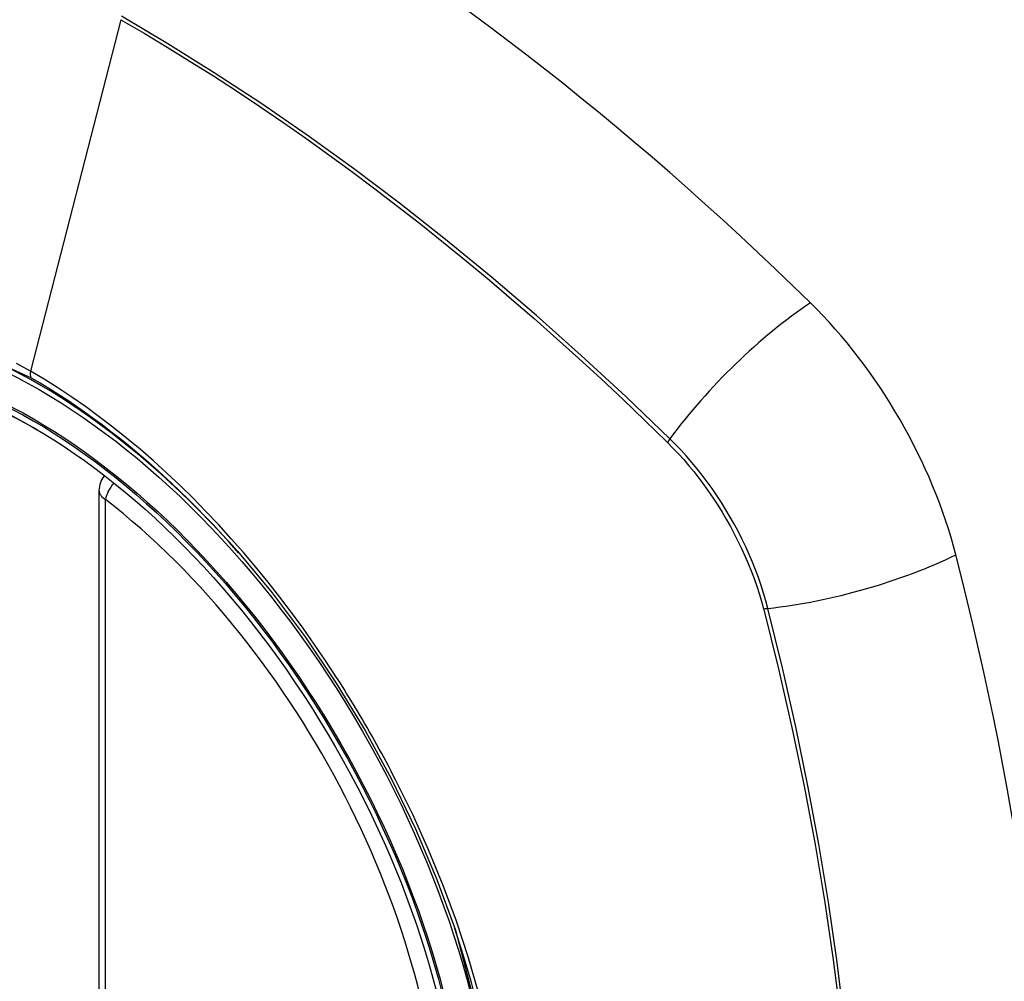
# Model space of a CAD drawing. Header units: inches. Extents: x 193.4 to 227.9, y 72.8 to 107.2.
# Tile 9 of 33: x 210.17 to 210.691, y 95.829 to 96.337. Entities that reach past the tile are written whole.
import ezdxf

# ---------------------------------------------------------------- set-up
doc = ezdxf.new("R2010")
doc.units = ezdxf.units.IN
doc.header["$MEASUREMENT"] = 0
doc.layers.add('Visible Edges(ANSI)', color=7, linetype='Continuous', lineweight=25)
doc.layers.add('Visible Tangent Edges(ANSI)', color=7, linetype='Continuous', lineweight=25)

msp = doc.modelspace()

# ---------------------------------------------------------------- linework, layer by layer
at = {"layer": 'Visible Edges(ANSI)'}
msp.add_line((210.2123167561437, 96.08863134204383), (210.2123167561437, 95.60333451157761), dxfattribs=at)
at = {"layer": 'Visible Edges(ANSI)', "flags": 128}
msp.add_lwpolyline([(210.2855041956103, 96.05642831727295), (210.3038532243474, 96.03441180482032), (210.3213523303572, 96.0111139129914), (210.3378113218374, 95.98678488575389), (210.3530684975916, 95.96168900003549), (210.367080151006, 95.93592478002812), (210.3797662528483, 95.90964595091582), (210.3910598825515, 95.88298107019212), (210.4008994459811, 95.85604144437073)], dxfattribs=at)
at = {"layer": 'Visible Edges(ANSI)'}
msp.add_arc((210.2241277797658, 96.08863134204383), 0.0118110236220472, 138.6130451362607, 180, dxfattribs=at)
for centre, major_axis, ratio, start_param, end_param in [((210.2853732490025, 95.35966264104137), (-0.6483489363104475, 1.125876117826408), 0.5780931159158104, 5.163459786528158, 5.835981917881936), ((210.180629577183, 95.86261542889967), (0.1571754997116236, -0.2729396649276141), 0.5780931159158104, 2.362013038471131, 7.06276492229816), ((210.5471657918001, 96.07485793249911), (0.0884112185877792, -0.1535285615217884), 0.5780931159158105, 1.123592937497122, 2.021867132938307), ((209.7981933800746, 96.20348152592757), (-0.6483489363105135, 1.125876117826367), 0.5780931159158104, 3.592663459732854, 4.26518559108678)]:
    msp.add_ellipse(centre, major_axis=major_axis, ratio=ratio, start_param=start_param, end_param=end_param, dxfattribs=at)
msp.add_ellipse((210.1771497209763, 95.86061151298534), major_axis=(-0.1596313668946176, 0.277204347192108), ratio=0.5780931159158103, dxfattribs=at)
at = {"layer": 'Visible Tangent Edges(ANSI)'}
for p, q in [((210.2239206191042, 96.33747727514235), (210.1760230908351, 96.15167074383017)), ((210.512631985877, 96.11427328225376), (210.5129654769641, 96.11394291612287)), ((210.2157761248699, 95.59852511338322), (210.2157761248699, 96.08382194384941)), ((210.5636994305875, 96.02606927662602), (210.5638190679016, 96.02561480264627))]:
    msp.add_line(p, q, dxfattribs=at)
at = {"layer": 'Visible Tangent Edges(ANSI)', "flags": 128}
for points in [[(210.2239206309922, 96.33747728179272), (210.2361443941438, 96.3303387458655), (210.2483705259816, 96.3229998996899), (210.2605988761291, 96.31546056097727), (210.2728292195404, 96.3077203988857), (210.285061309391, 96.29977917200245), (210.2972917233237, 96.29163858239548), (210.3095144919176, 96.28330218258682), (210.3217259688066, 96.27477241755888), (210.3339224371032, 96.2660517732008), (210.3461002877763, 96.2571426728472), (210.3582558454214, 96.24804753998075), (210.3703854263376, 96.23876903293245), (210.3824854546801, 96.22931013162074), (210.394552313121, 96.2196739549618), (210.4065824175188, 96.2098635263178), (210.4185722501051, 96.19988198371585), (210.4305182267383, 96.18973250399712), (210.4424169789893, 96.17941848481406), (210.4542651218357, 96.16894337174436), (210.4660592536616, 96.15831058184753), (210.4777961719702, 96.14752357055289), (210.4894676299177, 96.13659092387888), (210.5010189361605, 96.12556677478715), (210.512631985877, 96.11427328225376)], [(210.514213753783, 96.11587864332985), (210.4909241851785, 96.13821150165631), (210.4673851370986, 96.15995427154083), (210.4436187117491, 96.18107447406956), (210.4196529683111, 96.20154689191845), (210.3955158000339, 96.22134586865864), (210.3712360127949, 96.24044760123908), (210.3468426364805, 96.25882915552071), (210.3223650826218, 96.2764696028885), (210.297832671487, 96.29335071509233), (210.2732785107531, 96.30945254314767), (210.2487385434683, 96.32475661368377), (210.2242088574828, 96.33926694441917)], [(209.9679525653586, 95.82241965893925), (209.9437354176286, 95.89157166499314), (209.9302155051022, 95.95928135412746), (209.9280062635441, 96.02250397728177), (209.9372151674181, 96.07809926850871), (209.9574756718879, 96.12373341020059), (209.9877309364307, 96.15711356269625), (210.0266826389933, 96.17673783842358), (210.0726706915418, 96.18185430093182), (210.1233669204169, 96.17218933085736), (210.1765237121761, 96.14821590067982)], [(210.1760230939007, 96.15167073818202), (210.1687146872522, 96.15575348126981)], [(210.3376453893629, 95.99020841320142), (210.3319791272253, 95.99882960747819), (210.326172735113, 96.00734442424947), (210.3202341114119, 96.0157424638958), (210.3141710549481, 96.02401325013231), (210.3079914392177, 96.03214645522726), (210.3017030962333, 96.04013160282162), (210.2953139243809, 96.04795833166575), (210.2888317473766, 96.05561620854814), (210.2822638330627, 96.06309581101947), (210.2756103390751, 96.07039944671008), (210.2688735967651, 96.07752540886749), (210.2620573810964, 96.0844692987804), (210.2551656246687, 96.09122685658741), (210.2482020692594, 96.09779366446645), (210.2411705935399, 96.10416541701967), (210.2340750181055, 96.11033778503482), (210.2269191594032, 96.11630642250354), (210.2197105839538, 96.1220634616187), (210.2124655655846, 96.1275948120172), (210.2051937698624, 96.13289460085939), (210.1979044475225, 96.13795746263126), (210.1906067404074, 96.14277801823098), (210.1833098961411, 96.14735090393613), (210.1760230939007, 96.15167073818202)], [(210.1765237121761, 96.14821590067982), (210.1812017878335, 96.14547081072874), (210.1858857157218, 96.1426200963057), (210.1905729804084, 96.13966520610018), (210.1952610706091, 96.13660747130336), (210.1999475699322, 96.13344839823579), (210.2046299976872, 96.1301893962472), (210.2093058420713, 96.12683183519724), (210.213972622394, 96.12337714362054), (210.2186279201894, 96.11982679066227), (210.2232692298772, 96.11618214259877), (210.2278929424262, 96.11244575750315), (210.2324937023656, 96.1086228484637), (210.2370700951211, 96.10471478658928), (210.2416211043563, 96.10072273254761), (210.246145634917, 96.0966477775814), (210.25064266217, 96.09249104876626), (210.2551111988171, 96.08825370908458), (210.2595501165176, 96.08393684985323), (210.2639584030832, 96.07954157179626), (210.2683350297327, 96.07506904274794), (210.2726789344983, 96.07052035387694), (210.2769890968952, 96.06589666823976), (210.2812644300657, 96.06119905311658), (210.2855041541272, 96.05642824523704)], [(210.5129654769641, 96.11394291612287), (210.515860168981, 96.11101479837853), (210.518711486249, 96.1079888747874), (210.5215159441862, 96.10486953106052), (210.5242699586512, 96.10166132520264), (210.526969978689, 96.09836864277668), (210.5296124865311, 96.09499600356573), (210.5321938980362, 96.09154785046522), (210.5347106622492, 96.08802860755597), (210.5371591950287, 96.0844427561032), (210.5395360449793, 96.08079477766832), (210.5418375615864, 96.07708919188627), (210.5440607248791, 96.07333130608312), (210.5462028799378, 96.06952644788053), (210.5482613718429, 96.0656798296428), (210.5502336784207, 96.06179662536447), (210.5521171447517, 96.05788212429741), (210.5539091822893, 96.05394146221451), (210.5556072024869, 96.04997985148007), (210.5572085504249, 96.04600254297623), (210.5587111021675, 96.04201490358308), (210.5601131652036, 96.03802243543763), (210.561413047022, 96.03403044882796), (210.5626090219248, 96.0300442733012), (210.5636994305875, 96.02606927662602)], [(210.5659980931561, 96.02618568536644), (210.5649215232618, 96.03024437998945), (210.5637323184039, 96.03431698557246), (210.562432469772, 96.03839771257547), (210.5610240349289, 96.04248061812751), (210.5595089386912, 96.04655995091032), (210.557889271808, 96.05062967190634), (210.5561674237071, 96.05468395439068), (210.5543462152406, 96.05871714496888), (210.5524285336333, 96.06272359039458), (210.550417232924, 96.06669765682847), (210.5483152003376, 96.07063369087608), (210.5461252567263, 96.07452607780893), (210.543850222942, 96.07836912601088), (210.5414930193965, 96.08215708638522), (210.539056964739, 96.08588432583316), (210.5365458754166, 96.08954584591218), (210.5339635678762, 96.09313668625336), (210.5313138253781, 96.09665186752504), (210.5286004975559, 96.1000865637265), (210.5258273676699, 96.10343571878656), (210.5229983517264, 96.10669442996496), (210.5201171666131, 96.10985783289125), (210.5171876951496, 96.11292089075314), (210.514213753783, 96.11587864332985)], [(210.5638190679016, 96.02561480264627), (210.571590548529, 95.9943344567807), (210.5787125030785, 95.96318536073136), (210.5851788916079, 95.93219159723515), (210.5909839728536, 95.90137504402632), (210.5961230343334, 95.87075761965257), (210.6005893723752, 95.84037547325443), (210.6043786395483, 95.81024187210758)], [(210.6061896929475, 95.81022650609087), (210.6024468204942, 95.84043262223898), (210.5980314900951, 95.8708905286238), (210.592946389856, 95.90158707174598), (210.5871967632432, 95.9324865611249), (210.5807856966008, 95.96356772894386), (210.5737175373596, 95.9948086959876), (210.5659980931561, 96.02618568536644)], [(210.3691726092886, 95.93560175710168), (210.3679712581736, 95.93793007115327), (210.3667599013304, 95.94025430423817), (210.3655385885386, 95.94257433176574), (210.3643073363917, 95.94489012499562), (210.3630661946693, 95.94720161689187), (210.3618152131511, 95.94950872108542), (210.3605544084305, 95.95181137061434), (210.3592837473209, 95.95410946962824), (210.358003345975, 95.95640300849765), (210.3567132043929, 95.9586918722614), (210.3554133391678, 95.96097603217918), (210.3541038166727, 95.96325539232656), (210.3527846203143, 95.96552986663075), (210.3514558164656, 95.96779941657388), (210.3501173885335, 95.97006395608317), (210.3487694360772, 95.97232342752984), (210.3474119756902, 95.97457778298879), (210.3460449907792, 95.97682691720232), (210.3446685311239, 95.9790707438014), (210.3432826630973, 95.98130924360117), (210.3418873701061, 95.98354234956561), (210.3404827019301, 95.98576993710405), (210.3390686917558, 95.98799198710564), (210.3376453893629, 95.99020841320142)], [(210.4130092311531, 95.82307534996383), (210.4075680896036, 95.84192850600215), (210.4013396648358, 95.86085165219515), (210.3943435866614, 95.8797760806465), (210.3866318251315, 95.89857667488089), (210.378233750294, 95.91719847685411), (210.3691726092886, 95.93560175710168)], [(210.4008919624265, 95.85605990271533), (210.4188110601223, 95.78743882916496)]]:
    msp.add_lwpolyline(points, dxfattribs=at)
at = {"layer": 'Visible Tangent Edges(ANSI)'}
for centre, major_axis, ratio, start_param, end_param in [((210.1796357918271, 95.86204314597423), (-0.1728458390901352, 0.3001516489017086), 0.5780931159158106, 5.049711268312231, 10.65825284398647), ((210.5727471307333, 96.11986633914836), (-0.0826682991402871, -0.0843562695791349), 0.3557057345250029, 4.184098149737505, 5.092457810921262), ((210.1793075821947, 96.15223303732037), (-0.0024558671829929, -0.0042646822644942), 0.5780931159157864, 5.159178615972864, 6.139354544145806), ((210.5190915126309, 96.116210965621), (-0.0068527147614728, -0.0070650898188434), 0.3574975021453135, 5.090620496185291, 5.354327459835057), ((210.2241277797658, 96.08863134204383), (0.0072364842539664, 0.0093345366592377), 0.4718260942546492, 1.511653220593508, 2.426531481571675), ((210.2241277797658, 96.08863134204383), (-0.0118110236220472, -1e-16), 0.5758617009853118, 0, 0.7853981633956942), ((210.179585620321, 95.86201425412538), (0.1502990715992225, -0.2609985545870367), 0.5780931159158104, 5.67048419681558, 8.470550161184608), ((210.5988799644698, 96.07460301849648), (-0.1143793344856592, -0.0294515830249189), 0.3528630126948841, 1.189821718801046, 2.09818137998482), ((210.5687382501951, 96.03022043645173), (-0.0095441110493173, -0.0024052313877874), 0.3546609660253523, 0.9279346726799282, 1.19164163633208)]:
    msp.add_ellipse(centre, major_axis=major_axis, ratio=ratio, start_param=start_param, end_param=end_param, dxfattribs=at)
for centre, major_axis, ratio in [((210.1802278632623, 95.86238409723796), (0.1707766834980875, -0.2965585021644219), 0.5780931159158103), ((210.1772536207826, 95.86067134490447), (-0.1623805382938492, 0.2819783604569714), 0.5780931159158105), ((210.1771497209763, 95.86061151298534), (0.1617849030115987, -0.2809440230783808), 0.5780931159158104)]:
    msp.add_ellipse(centre, major_axis=major_axis, ratio=ratio, dxfattribs=at)

doc.saveas('drawing.dxf')
